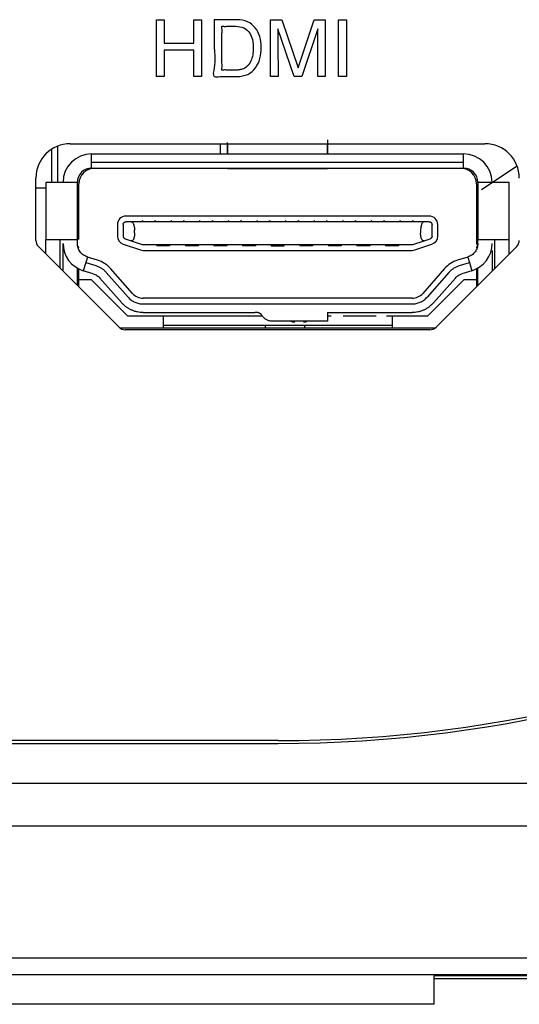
# Model space of a CAD drawing. Header units: inches. Extents: x -119 to 916, y -375 to 403.
# Tile 17 of 24: x 847 to 865, y -67 to -33. Entities that reach past the tile are written whole.
import ezdxf

# ---------------------------------------------------------------- set-up
doc = ezdxf.new("R2010")
doc.units = ezdxf.units.IN
doc.layers.add('$DDT_AUDIT_GENERATED__3C_', color=7, linetype='Continuous')

msp = doc.modelspace()

# ---------------------------------------------------------------- linework, layer by layer
at = {"layer": '$DDT_AUDIT_GENERATED__3C_', "color": 7, "linetype": 'Continuous'}
for points in [[(852.0286, -33.0823), (852.3021, -33.0823), (852.3021, -33.9022), (853.335, -33.9022), (853.335, -33.0823), (853.6057, -33.0823), (853.6057, -35.0687), (853.335, -35.0687), (853.335, -34.1406), (852.3021, -34.1406), (852.3021, -35.0687), (852.0286, -35.0687), (852.0286, -33.0823)], [(856.0214, -33.0823), (856.408, -33.0823), (856.9785, -34.7628), (857.5442, -33.0823), (857.9252, -33.0823), (857.9252, -35.0687), (857.671, -35.0687), (857.6765, -33.3937), (857.1087, -35.0687), (856.8407, -35.0687), (856.2702, -33.3937), (856.2702, -33.4557), (856.2757, -33.8857), (856.2812, -35.0687), (856.0214, -35.0687), (856.0214, -33.0823)], [(858.3986, -33.0823), (858.6693, -33.0823), (858.6693, -35.0687), (858.3986, -35.0687), (858.3986, -33.0823)]]:
    msp.add_lwpolyline(points, close=True, dxfattribs=at)
for points, knots in [([(854.0495, -33.0823), (854.1189, -33.0822), (854.3172, -33.082), (854.5855, -33.0844), (854.9059, -33.0772), (855.2209, -33.1179), (855.5044, -33.3501), (855.6646, -33.6752), (855.7046, -34.051), (855.6649, -34.4298), (855.5137, -34.7738), (855.2291, -35.0278), (854.9076, -35.0728), (854.5796, -35.0705), (854.3409, -35.0445), (853.9604, -35.1234), (854.1151, -34.5686), (854.0261, -34.0988), (854.0518, -33.5145), (854.05, -33.1852), (854.0495, -33.0823)], [0, 0, 0, 0, 0.2082875, 0.5951072, 0.8033947, 1.1737834, 1.5168775, 1.8538096, 2.2369867, 2.6359561, 2.9846913, 3.3440711, 3.7225316, 3.9301046, 4.3155972, 4.5231702, 4.8335511, 5.5163892, 6.1992273, 6.5096083, 6.5096083, 6.5096083, 6.5096083]), ([(854.8012, -34.8413), (854.8219, -34.8409), (854.8617, -34.8401), (854.9195, -34.8355), (854.9737, -34.8257), (855.0755, -34.8006), (855.2203, -34.7143), (855.3385, -34.5298), (855.4032, -34.3159), (855.4225, -34.0624), (855.4002, -33.7952), (855.3058, -33.5275), (855.0906, -33.3382), (854.8807, -33.3108), (854.7257, -33.3119), (854.6233, -33.3125), (854.4927, -33.3082), (854.401, -33.3198), (854.3019, -33.2987), (854.336, -33.429), (854.312, -33.5664), (854.3234, -33.8104), (854.3186, -34.0765), (854.3234, -34.3427), (854.312, -34.5867), (854.336, -34.7241), (854.3019, -34.8545), (854.4015, -34.8332), (854.4937, -34.8449), (854.6251, -34.8405), (854.728, -34.8414), (854.7845, -34.8414), (854.8012, -34.8413)], [0, 0, 0, 0, 0.0622127, 0.1194473, 0.1734806, 0.2273753, 0.4337562, 0.6585393, 0.8686958, 1.099107, 1.4169676, 1.6690916, 1.9319761, 2.2290882, 2.2788188, 2.397407, 2.5389478, 2.657536, 2.7072665, 2.7729923, 2.9462695, 3.1912476, 3.4720762, 3.7529047, 3.9978828, 4.17116, 4.2368859, 4.286903, 4.4061747, 4.5485313, 4.667803, 4.7178202, 4.7178202, 4.7178202, 4.7178202])]:
    msp.add_open_spline(points, degree=3, knots=knots, dxfattribs=at)
at = {"color": 7, "linetype": 'Continuous'}
for p, q in [((848.5649, -37.5056), (848.5649, -38.7681)), ((849.0149, -37.4181), (863.5149, -37.4181)), ((854.2649, -37.7681), (854.2649, -37.4181)), ((854.5149, -37.7681), (854.5149, -37.3681)), ((854.5149, -37.4181), (854.5149, -37.7681)), ((858.0149, -37.2763), (858.0149, -37.7681)), ((858.0149, -37.7681), (858.0149, -37.4181)), ((848.3649, -37.6094), (848.3649, -38.7681)), ((849.7649, -37.7681), (862.7649, -37.7681)), ((849.7649, -38.0681), (849.7649, -37.7681)), ((862.7649, -38.0681), (862.7649, -37.7681)), ((862.7649, -38.0681), (849.7649, -38.0681)), ((849.7649, -38.2681), (849.7649, -38.0681)), ((862.7649, -38.2681), (862.7649, -38.0681)), ((864.6418, -38.2057), (863.3961, -39.0293)), ((849.7649, -38.2681), (862.7649, -38.2681)), ((854.5149, -38.2681), (854.5149, -38.2881)), ((858.0149, -38.2881), (854.5149, -38.2881)), ((858.0149, -38.2881), (858.0149, -38.2681)), ((847.8149, -40.7938), (847.8149, -38.6181)), ((848.1649, -38.7681), (848.1649, -40.7681)), ((849.2649, -40.7681), (849.2649, -38.7681)), ((849.3149, -40.7681), (849.3149, -38.8181)), ((863.2149, -38.8181), (863.2149, -40.9341)), ((863.2649, -38.7681), (863.2649, -40.7681)), ((864.3649, -40.7681), (864.3649, -38.7681)), ((848.1649, -38.9681), (847.8149, -38.9681)), ((850.6649, -40.2431), (850.6649, -40.6431)), ((850.8649, -40.2431), (850.8649, -40.6431)), ((861.5649, -39.9431), (850.9649, -39.9431)), ((851.1449, -40.1431), (850.9649, -40.1431)), ((861.3849, -40.1431), (851.1449, -40.1431)), ((851.5799, -40.1431), (851.5399, -40.1031)), ((851.5399, -40.1031), (851.5399, -40.1431)), ((851.9899, -40.1031), (851.9499, -40.1431)), ((851.9899, -40.1031), (851.9899, -40.1431)), ((852.5799, -40.1431), (852.5399, -40.1031)), ((852.5399, -40.1031), (852.5399, -40.1431)), ((852.9899, -40.1031), (852.9499, -40.1431)), ((852.9899, -40.1031), (852.9899, -40.1431)), ((853.5799, -40.1431), (853.5399, -40.1031)), ((853.5399, -40.1031), (853.5399, -40.1431)), ((853.9899, -40.1031), (853.9499, -40.1431)), ((853.9899, -40.1031), (853.9899, -40.1431)), ((854.5399, -40.1031), (854.5399, -40.1431)), ((854.5799, -40.1431), (854.5399, -40.1031)), ((854.9899, -40.1031), (854.9499, -40.1431)), ((854.9899, -40.1031), (854.9899, -40.1431)), ((855.5399, -40.1031), (855.5399, -40.1431)), ((855.5799, -40.1431), (855.5399, -40.1031)), ((855.9899, -40.1031), (855.9499, -40.1431)), ((855.9899, -40.1031), (855.9899, -40.1431)), ((856.5799, -40.1431), (856.5399, -40.1031)), ((856.5399, -40.1031), (856.5399, -40.1431)), ((856.9899, -40.1031), (856.9499, -40.1431)), ((856.9899, -40.1031), (856.9899, -40.1431)), ((857.5799, -40.1431), (857.5399, -40.1031)), ((857.5399, -40.1031), (857.5399, -40.1431)), ((857.9899, -40.1031), (857.9499, -40.1431)), ((857.9899, -40.1031), (857.9899, -40.1431)), ((858.5799, -40.1431), (858.5399, -40.1031)), ((858.5399, -40.1031), (858.5399, -40.1431)), ((858.9899, -40.1031), (858.9499, -40.1431)), ((858.9899, -40.1031), (858.9899, -40.1431)), ((859.5799, -40.1431), (859.5399, -40.1031)), ((859.5399, -40.1031), (859.5399, -40.1431)), ((859.9899, -40.1031), (859.9499, -40.1431)), ((859.9899, -40.1031), (859.9899, -40.1431)), ((860.5399, -40.1031), (860.5399, -40.1431)), ((860.5799, -40.1431), (860.5399, -40.1031)), ((860.9899, -40.1031), (860.9499, -40.1431)), ((860.9899, -40.1031), (860.9899, -40.1431)), ((861.5649, -40.1431), (861.3849, -40.1431)), ((861.6649, -40.6431), (861.6649, -40.2431)), ((861.8649, -40.6431), (861.8649, -40.2431)), ((851.2649, -40.5322), (851.2649, -40.4431)), ((861.2649, -40.4431), (861.2649, -40.5322)), ((848.1649, -41.2681), (848.1649, -40.7681)), ((848.6649, -41.7681), (848.6649, -40.7681)), ((848.7649, -41.1481), (848.7649, -40.8988)), ((849.2649, -40.8988), (849.2649, -40.7681)), ((850.87, -40.9277), (851.47, -41.1277)), ((850.9332, -40.7379), (851.1449, -40.8085)), ((851.1449, -40.8085), (851.5332, -40.9379)), ((851.5649, -40.9431), (860.9649, -40.9431)), ((852.0799, -40.9431), (852.0399, -40.9831)), ((852.0399, -40.9431), (852.0399, -40.9831)), ((852.4499, -40.9431), (852.4899, -40.9831)), ((852.4899, -40.9431), (852.4899, -40.9831)), ((853.0799, -40.9431), (853.0399, -40.9831)), ((853.0399, -40.9431), (853.0399, -40.9831)), ((853.4499, -40.9431), (853.4899, -40.9831)), ((853.4899, -40.9431), (853.4899, -40.9831)), ((854.0799, -40.9431), (854.0399, -40.9831)), ((854.0399, -40.9431), (854.0399, -40.9831)), ((854.4499, -40.9431), (854.4899, -40.9831)), ((854.4899, -40.9431), (854.4899, -40.9831)), ((855.0799, -40.9431), (855.0399, -40.9831)), ((855.0399, -40.9431), (855.0399, -40.9831)), ((855.4499, -40.9431), (855.4899, -40.9831)), ((855.4899, -40.9431), (855.4899, -40.9831)), ((856.0399, -40.9831), (856.0799, -40.9431)), ((856.0399, -40.9431), (856.0399, -40.9831)), ((856.4499, -40.9431), (856.4899, -40.9831)), ((856.4899, -40.9831), (856.4899, -40.9431)), ((857.0799, -40.9431), (857.0399, -40.9831)), ((857.0399, -40.9431), (857.0399, -40.9831)), ((857.4499, -40.9431), (857.4899, -40.9831)), ((857.4899, -40.9431), (857.4899, -40.9831)), ((858.0799, -40.9431), (858.0399, -40.9831)), ((858.0399, -40.9431), (858.0399, -40.9831)), ((858.4499, -40.9431), (858.4899, -40.9831)), ((858.4899, -40.9431), (858.4899, -40.9831)), ((859.0399, -40.9431), (859.0399, -40.9831)), ((859.0799, -40.9431), (859.0399, -40.9831)), ((859.4499, -40.9431), (859.4899, -40.9831)), ((859.4899, -40.9431), (859.4899, -40.9831)), ((860.0799, -40.9431), (860.0399, -40.9831)), ((860.0399, -40.9431), (860.0399, -40.9831)), ((860.4499, -40.9431), (860.4899, -40.9831)), ((860.4899, -40.9431), (860.4899, -40.9831)), ((860.9965, -40.9379), (861.3849, -40.8085)), ((861.0597, -41.1277), (861.6597, -40.9277)), ((861.3849, -40.8085), (861.5965, -40.7379)), ((863.2566, -40.9334), (863.2548, -40.9427)), ((863.2649, -40.8988), (863.2649, -40.7681)), ((863.8649, -41.7681), (863.8649, -40.7681)), ((864.3649, -41.2681), (864.3649, -40.7681)), ((850.727, -43.8302), (847.9027, -41.0059)), ((848.7649, -41.8681), (848.7649, -41.1481)), ((849.3149, -41.061), (849.2877, -40.9924)), ((851.5649, -41.1431), (860.9649, -41.1431)), ((852.4899, -40.9831), (852.0399, -40.9831)), ((853.4899, -40.9831), (853.0399, -40.9831)), ((854.4899, -40.9831), (854.0399, -40.9831)), ((855.4899, -40.9831), (855.0399, -40.9831)), ((856.0399, -40.9831), (856.4899, -40.9831)), ((857.4899, -40.9831), (857.0399, -40.9831)), ((858.4899, -40.9831), (858.0399, -40.9831)), ((859.4899, -40.9831), (859.0399, -40.9831)), ((860.4899, -40.9831), (860.0399, -40.9831)), ((864.627, -41.0059), (861.8027, -43.8302)), ((863.7649, -41.1481), (863.7649, -41.8681)), ((849.559, -41.5678), (849.4708, -41.8546)), ((849.6178, -41.3767), (849.559, -41.5678)), ((849.559, -41.5678), (849.911, -41.6761)), ((849.9699, -41.485), (849.6178, -41.3767)), ((862.9119, -41.3767), (862.5599, -41.485)), ((862.6187, -41.6761), (862.9707, -41.5678)), ((862.9119, -41.3767), (862.9707, -41.5678)), ((862.9707, -41.5678), (863.0589, -41.8546)), ((849.2649, -42.3681), (849.2649, -41.7648)), ((849.3149, -42.1681), (849.3149, -41.7918)), ((849.8228, -41.9629), (849.4708, -41.8546)), ((851.0404, -42.7805), (850.2763, -41.9123)), ((851.1905, -42.6484), (850.4265, -41.7801)), ((862.1032, -41.7801), (861.3392, -42.6484)), ((862.2534, -41.9123), (861.4893, -42.7805)), ((863.0589, -41.8546), (862.7069, -41.9629)), ((863.2149, -41.7918), (863.2149, -42.1681)), ((863.2649, -42.3681), (863.2649, -41.7648)), ((849.3149, -42.4181), (849.3149, -42.1681)), ((849.7549, -42.1681), (849.3149, -42.1681)), ((849.7549, -42.1681), (851.0149, -43.4281)), ((850.8152, -42.9787), (850.0511, -42.1105)), ((861.5149, -43.4281), (862.7749, -42.1681)), ((862.4786, -42.1105), (861.7145, -42.9787)), ((863.2149, -42.1681), (862.7749, -42.1681)), ((863.2149, -42.1681), (863.2149, -42.4181)), ((849.3149, -42.3981), (849.2949, -42.3981)), ((863.2349, -42.3981), (863.2149, -42.3981)), ((860.9638, -42.8181), (851.5659, -42.8181)), ((851.5659, -43.0181), (860.9638, -43.0181)), ((851.5659, -43.3181), (855.4725, -43.3185)), ((855.5461, -43.3185), (855.4725, -43.3185)), ((858.0149, -43.3183), (858.0149, -43.6181)), ((858.0149, -43.3188), (860.9638, -43.3191)), ((851.0149, -43.4281), (852.2649, -43.4281)), ((852.2649, -43.4281), (852.2649, -43.8681)), ((852.2649, -43.4281), (855.7266, -43.4281)), ((858.0149, -43.6181), (856.0649, -43.6181)), ((858.0149, -43.4281), (858.1433, -43.4281)), ((858.5541, -43.4281), (859.7134, -43.4281)), ((860.0762, -43.4281), (860.2649, -43.4281)), ((860.2649, -43.4281), (860.2649, -43.8681)), ((860.2649, -43.4281), (861.5149, -43.4281)), ((861.7564, -43.8681), (850.7733, -43.8681)), ((861.5906, -43.9181), (850.9391, -43.9181)), ((860.2649, -43.7681), (852.2649, -43.7681)), ((855.8249, -43.7681), (855.8249, -43.8681)), ((857.2049, -43.7681), (857.2049, -43.8681)), ((819.1744, -58.38), (856.2829, -58.38)), ((856.2828, -58.28), (819.1746, -58.28)), ((870.7303, -59.78), (804.7271, -59.78)), ((804.7398, -61.2667), (870.7175, -61.2667)), ((804.7288, -65.8701), (870.7285, -65.8701)), ((804.4094, -66.4564), (871.0479, -66.4564)), ((870.8349, -66.5), (861.7287, -66.5)), ((861.7287, -66.5), (861.7287, -67.5)), ((871.0479, -66.6095), (861.7287, -66.6095)), ((861.7287, -67.5), (813.7287, -67.5))]:
    msp.add_line(p, q, dxfattribs=at)
for centre, radius, start, end in [((856.2828, -12.38), 45.9, 270, 327.6741), ((856.2829, -12.38), 46, 270, 327.6742), ((849.0149, -38.6181), 1.2, 90, 180), ((863.5149, -38.6181), 1.2, 0, 90), ((849.7649, -38.7681), 1, 90, 180), ((862.7649, -38.7681), 1, 0, 90), ((849.7649, -38.7681), 0.5, 90, 180), ((849.8649, -38.8181), 0.55, 90, 180), ((862.6649, -38.8181), 0.55, 0, 90), ((862.7649, -38.7681), 0.5, 0, 90), ((850.9649, -40.2431), 0.3, 90, 180), ((861.5649, -40.2431), 0.3, 0, 90), ((848.1149, -40.7938), 0.3, 180, 225), ((849.7649, -40.8988), 1, 180, 252.89727), ((850.9649, -40.6431), 0.3, 180, 251.56505), ((851.5649, -40.8431), 0.1, 251.56505, 270), ((860.9649, -40.8431), 0.1, 270, 288.43495), ((861.5649, -40.6431), 0.3, 288.43495, 0), ((862.7649, -40.8988), 1, 287.10273, 0), ((864.4149, -40.7938), 0.3, 315, 0), ((851.5649, -40.8431), 0.3, 251.56505, 270), ((860.9649, -40.8431), 0.3, 270, 288.43495), ((849.6758, -42.4408), 1, 41.34778, 72.89727), ((862.854, -42.4408), 1, 107.10273, 138.65222), ((851.5659, -42.3181), 0.5, 221.34778, 270), ((860.9638, -42.3181), 0.5, 270, 318.65222), ((857.0149, -42.8181), 0.85, 250.28178, 258.8788), ((857.0149, -42.8181), 0.85, 281.12919, 289.70662), ((850.9391, -43.6181), 0.3, 225, 270), ((861.5906, -43.6181), 0.3, 270, 315)]:
    msp.add_arc(centre, radius, start, end, dxfattribs=at)
for points, knots in [([(848.7149, -38.7681), (848.6791, -38.7681), (848.6089, -38.7681), (848.5072, -38.7681), (848.4133, -38.7681), (848.3307, -38.7681), (848.2631, -38.7681), (848.2142, -38.7681), (848.1837, -38.7681), (848.1697, -38.7681), (848.1649, -38.7681)], [0, 0, 0, 0, 0.10738883, 0.21047611, 0.30525671, 0.38890913, 0.45833343, 0.50813332, 0.53546576, 0.55, 0.55, 0.55, 0.55]), ([(849.2649, -38.7681), (849.26, -38.7681), (849.2461, -38.7681), (849.2155, -38.7681), (849.1667, -38.7681), (849.099, -38.7681), (849.0164, -38.7681), (848.9226, -38.7681), (848.8208, -38.7681), (848.7507, -38.7681), (848.7149, -38.7681)], [0, 0, 0, 0, 0.01453361, 0.04186574, 0.091666, 0.16109087, 0.24474338, 0.33952389, 0.44261114, 0.55, 0.55, 0.55, 0.55]), ([(864.3649, -38.7681), (864.36, -38.7681), (864.3461, -38.7681), (864.3155, -38.7681), (864.2667, -38.7681), (864.199, -38.7681), (864.1164, -38.7681), (864.0226, -38.7681), (863.9208, -38.7681), (863.8149, -38.7681), (863.7089, -38.7681), (863.6072, -38.7681), (863.5133, -38.7681), (863.4307, -38.7681), (863.3631, -38.7681), (863.3142, -38.7681), (863.2837, -38.7681), (863.2697, -38.7681), (863.2649, -38.7681)], [0, 0, 0, 0, 0.0145342, 0.0418667, 0.0916665, 0.1610909, 0.2447437, 0.3395248, 0.4426117, 0.55, 0.6573893, 0.760477, 0.8552571, 0.9389091, 1.0083334, 1.0581333, 1.0854658, 1.1, 1.1, 1.1, 1.1]), ([(850.8649, -40.2431), (850.8649, -40.2413), (850.865, -40.2377), (850.8654, -40.2323), (850.8661, -40.2269), (850.8676, -40.2194), (850.8701, -40.2105), (850.8763, -40.1954), (850.8864, -40.1786), (850.904, -40.1627), (850.9233, -40.1521), (850.9442, -40.1462), (850.958, -40.1441), (850.9649, -40.1431)], [0, 0, 0, 0, 0.0054126, 0.01071954, 0.01631497, 0.02165227, 0.0335521, 0.0441263, 0.0704299, 0.09156969, 0.11458455, 0.13578901, 0.15649048, 0.15649048, 0.15649048, 0.15649048]), ([(851.1449, -40.1431), (851.1497, -40.1439), (851.1596, -40.1457), (851.1739, -40.1512), (851.1864, -40.1612), (851.2002, -40.1764), (851.2153, -40.1989), (851.228, -40.2255), (851.2376, -40.2523), (851.2448, -40.2772), (851.251, -40.3036), (851.256, -40.3308), (851.2601, -40.3588), (851.2628, -40.3868), (851.2642, -40.415), (851.2646, -40.4337), (851.2649, -40.4431)], [0, 0, 0, 0, 0.01478675, 0.03021829, 0.04518355, 0.06230181, 0.0917956, 0.12598536, 0.15057117, 0.17704092, 0.20382607, 0.2319728, 0.25986327, 0.28852605, 0.31642878, 0.3445927, 0.3445927, 0.3445927, 0.3445927]), ([(861.3849, -40.1431), (861.3769, -40.1449), (861.3602, -40.1488), (861.3358, -40.1645), (861.3166, -40.1931), (861.2993, -40.2305), (861.2842, -40.2763), (861.275, -40.3189), (861.2696, -40.3553), (861.2668, -40.3837), (861.2655, -40.4131), (861.2651, -40.4331), (861.2649, -40.4431)], [0, 0, 0, 0, 0.02439456, 0.05122725, 0.08463581, 0.12616444, 0.17478152, 0.22897722, 0.25659343, 0.28505146, 0.31479062, 0.34483019, 0.34483019, 0.34483019, 0.34483019]), ([(861.5649, -40.1431), (861.5717, -40.1441), (861.5855, -40.1462), (861.6064, -40.1521), (861.6258, -40.1627), (861.6433, -40.1786), (861.6534, -40.1954), (861.6596, -40.2105), (861.6621, -40.2194), (861.6636, -40.2269), (861.6643, -40.2323), (861.6647, -40.2377), (861.6648, -40.2413), (861.6649, -40.2431)], [0, 0, 0, 0, 0.0207017, 0.04190644, 0.06492161, 0.08606135, 0.11236459, 0.1229388, 0.13483855, 0.14017415, 0.14576776, 0.15107642, 0.15649098, 0.15649098, 0.15649098, 0.15649098]), ([(851.2649, -40.5322), (851.2646, -40.5441), (851.2642, -40.5676), (851.2627, -40.601), (851.2596, -40.6321), (851.2555, -40.659), (851.2503, -40.683), (851.2444, -40.7047), (851.2375, -40.7253), (851.2278, -40.7494), (851.2151, -40.7744), (851.1991, -40.7948), (851.1843, -40.8054), (851.1718, -40.8104), (851.1583, -40.8107), (851.1494, -40.8092), (851.1449, -40.8085)], [0, 0, 0, 0, 0.03551409, 0.07057428, 0.10035193, 0.12911234, 0.15216555, 0.17410491, 0.19650687, 0.2172392, 0.25204154, 0.28030388, 0.29401871, 0.30636913, 0.31998156, 0.33367476, 0.33367476, 0.33367476, 0.33367476]), ([(861.3849, -40.8085), (861.3804, -40.8092), (861.3714, -40.8107), (861.358, -40.8104), (861.3455, -40.8054), (861.3307, -40.7948), (861.3146, -40.7744), (861.3019, -40.7494), (861.2922, -40.7253), (861.2853, -40.7047), (861.2794, -40.683), (861.2742, -40.659), (861.2701, -40.6321), (861.2671, -40.601), (861.2655, -40.5676), (861.2651, -40.5441), (861.2649, -40.5322)], [0, 0, 0, 0, 0.0136889, 0.02729805, 0.03965158, 0.05336996, 0.08163253, 0.11643485, 0.13715957, 0.15955287, 0.18149974, 0.20456125, 0.23331447, 0.26308453, 0.29815191, 0.33367371, 0.33367371, 0.33367371, 0.33367371]), ([(848.1649, -40.7681), (848.1697, -40.7681), (848.1837, -40.7681), (848.2142, -40.7681), (848.2631, -40.7681), (848.3307, -40.7681), (848.4133, -40.7681), (848.5072, -40.7681), (848.6089, -40.7681), (848.6791, -40.7681), (848.7149, -40.7681)], [0, 0, 0, 0, 0.01453424, 0.04186668, 0.09166657, 0.16109087, 0.24474329, 0.33952389, 0.44261117, 0.55, 0.55, 0.55, 0.55]), ([(848.7149, -40.7681), (848.7507, -40.7681), (848.8208, -40.7681), (848.9226, -40.7681), (849.0164, -40.7681), (849.099, -40.7681), (849.1667, -40.7681), (849.2155, -40.7681), (849.2461, -40.7681), (849.26, -40.7681), (849.2649, -40.7681)], [0, 0, 0, 0, 0.10738886, 0.21047611, 0.30525662, 0.38890913, 0.45833399, 0.50813425, 0.53546638, 0.55, 0.55, 0.55, 0.55]), ([(849.6178, -41.3767), (849.5932, -41.3666), (849.5444, -41.3465), (849.4742, -41.3089), (849.413, -41.2577), (849.3612, -41.1969), (849.3183, -41.1295), (849.2874, -41.056), (849.2721, -40.9779), (849.2673, -40.9252), (849.2649, -40.8988)], [0, 0, 0, 0, 0.07970605, 0.15857158, 0.23763377, 0.31751218, 0.39738964, 0.47645092, 0.55531633, 0.63502218, 0.63502218, 0.63502218, 0.63502218]), ([(850.8649, -40.6431), (850.8649, -40.6453), (850.8651, -40.6498), (850.8655, -40.6564), (850.8663, -40.6625), (850.8678, -40.6694), (850.8701, -40.6767), (850.8749, -40.6869), (850.8813, -40.6983), (850.893, -40.7138), (850.9102, -40.7279), (850.9259, -40.7347), (850.9332, -40.7379)], [0, 0, 0, 0, 0.00680052, 0.01348097, 0.01963846, 0.02542792, 0.03451727, 0.04259521, 0.05919847, 0.07367349, 0.10063781, 0.12474495, 0.12474495, 0.12474495, 0.12474495]), ([(861.6649, -40.6431), (861.6648, -40.6453), (861.6646, -40.6498), (861.6641, -40.6563), (861.6631, -40.6624), (861.6615, -40.6693), (861.6592, -40.6766), (861.655, -40.687), (861.6486, -40.6985), (861.6367, -40.7138), (861.6194, -40.7278), (861.6038, -40.7347), (861.5965, -40.7379)], [0, 0, 0, 0, 0.00676757, 0.01340306, 0.01956543, 0.02536451, 0.0344898, 0.04256099, 0.05906732, 0.07358415, 0.10065397, 0.12462484, 0.12462484, 0.12462484, 0.12462484]), ([(863.2649, -40.8988), (863.2624, -40.9252), (863.2576, -40.9779), (863.2424, -41.056), (863.2114, -41.1295), (863.1686, -41.1969), (863.1167, -41.2577), (863.0555, -41.3089), (862.9854, -41.3465), (862.9365, -41.3666), (862.9119, -41.3767)], [0, 0, 0, 0, 0.07970589, 0.15857127, 0.23763273, 0.31751044, 0.39738887, 0.47645102, 0.55531654, 0.6350226, 0.6350226, 0.6350226, 0.6350226]), ([(863.2548, -40.9427), (863.2528, -40.9518), (863.2485, -40.9705), (863.2402, -40.9997), (863.2285, -41.0298), (863.2195, -41.0505), (863.2149, -41.061)], [0, 0, 0, 0, 0.02825582, 0.05754547, 0.09069515, 0.12520506, 0.12520506, 0.12520506, 0.12520506]), ([(863.2649, -40.7681), (863.2697, -40.7681), (863.2837, -40.7681), (863.3142, -40.7681), (863.3631, -40.7681), (863.4307, -40.7681), (863.5133, -40.7681), (863.6072, -40.7681), (863.7089, -40.7681), (863.8149, -40.7681), (863.9208, -40.7681), (864.0226, -40.7681), (864.1164, -40.7681), (864.199, -40.7681), (864.2667, -40.7681), (864.3155, -40.7681), (864.3461, -40.7681), (864.36, -40.7681), (864.3649, -40.7681)], [0, 0, 0, 0, 0.0145342, 0.0418667, 0.0916666, 0.1610909, 0.2447428, 0.339523, 0.4426107, 0.55, 0.6573883, 0.7604752, 0.8552563, 0.9389091, 1.0083335, 1.0581333, 1.0854658, 1.1, 1.1, 1.1, 1.1]), ([(849.8228, -41.9629), (849.8443, -41.9712), (849.887, -41.9877), (849.9485, -42.0188), (850.0021, -42.0621), (850.0347, -42.0943), (850.0511, -42.1105)], [0, 0, 0, 0, 0.06918652, 0.13740517, 0.20562404, 0.27481078, 0.27481078, 0.27481078, 0.27481078]), ([(849.911, -41.6761), (849.9455, -41.6894), (850.0138, -41.7158), (850.1121, -41.7657), (850.198, -41.8349), (850.2501, -41.8863), (850.2763, -41.9123)], [0, 0, 0, 0, 0.11069771, 0.21984693, 0.32899605, 0.43969365, 0.43969365, 0.43969365, 0.43969365]), ([(862.2534, -41.9123), (862.2796, -41.8863), (862.3318, -41.8349), (862.4176, -41.7657), (862.5159, -41.7158), (862.5843, -41.6894), (862.6187, -41.6761)], [0, 0, 0, 0, 0.1106976, 0.21984672, 0.32899594, 0.43969365, 0.43969365, 0.43969365, 0.43969365]), ([(862.4786, -42.1105), (862.495, -42.0943), (862.5276, -42.0621), (862.5812, -42.0188), (862.6427, -41.9877), (862.6854, -41.9712), (862.7069, -41.9629)], [0, 0, 0, 0, 0.0691864, 0.1374049, 0.20562354, 0.27481008, 0.27481008, 0.27481008, 0.27481008]), ([(851.5659, -43.3181), (851.5305, -43.3159), (851.46, -43.3116), (851.3547, -43.298), (851.2521, -43.2701), (851.1533, -43.2308), (851.0585, -43.1826), (850.9698, -43.124), (850.89, -43.0539), (850.8402, -43.0038), (850.8152, -42.9787)], [0, 0, 0, 0, 0.10625774, 0.21200895, 0.3178734, 0.42423799, 0.53060237, 0.6364666, 0.74221826, 0.84847645, 0.84847645, 0.84847645, 0.84847645]), ([(851.0404, -42.7805), (851.0579, -42.7981), (851.0928, -42.8332), (851.1486, -42.8822), (851.2107, -42.9232), (851.2771, -42.957), (851.3463, -42.9845), (851.4181, -43.004), (851.4918, -43.0135), (851.5411, -43.0166), (851.5659, -43.0181)], [0, 0, 0, 0, 0.07438098, 0.14840724, 0.22251216, 0.29696734, 0.37142246, 0.44552734, 0.51955324, 0.59393381, 0.59393381, 0.59393381, 0.59393381]), ([(860.9638, -43.0181), (860.9886, -43.0166), (861.038, -43.0135), (861.1117, -43.004), (861.1835, -42.9845), (861.2526, -42.957), (861.319, -42.9232), (861.3811, -42.8822), (861.437, -42.8332), (861.4718, -42.7981), (861.4893, -42.7805)], [0, 0, 0, 0, 0.07438058, 0.14840648, 0.22251135, 0.29696647, 0.37142165, 0.44552658, 0.51955284, 0.59393381, 0.59393381, 0.59393381, 0.59393381]), ([(861.7145, -42.9787), (861.6896, -43.0038), (861.6397, -43.0539), (861.56, -43.124), (861.4712, -43.1826), (861.3764, -43.2308), (861.2776, -43.2701), (861.175, -43.298), (861.0697, -43.3116), (860.9992, -43.3159), (860.9638, -43.3181)], [0, 0, 0, 0, 0.10625755, 0.21200849, 0.31787347, 0.42423871, 0.5306029, 0.63646686, 0.7422185, 0.84847674, 0.84847674, 0.84847674, 0.84847674]), ([(855.7193, -43.4185), (855.7144, -43.4113), (855.7045, -43.3969), (855.688, -43.3766), (855.6683, -43.3593), (855.6463, -43.3449), (855.6229, -43.3331), (855.598, -43.3246), (855.5722, -43.3205), (855.5548, -43.3192), (855.5461, -43.3185)], [0, 0, 0, 0, 0.02622212, 0.05225541, 0.07833332, 0.10459644, 0.13085818, 0.15693467, 0.18296894, 0.20919213, 0.20919213, 0.20919213, 0.20919213]), ([(856.0649, -43.6181), (856.0475, -43.6168), (856.0128, -43.6141), (855.9612, -43.6059), (855.9116, -43.589), (855.8648, -43.5655), (855.821, -43.5367), (855.7817, -43.5022), (855.7487, -43.4616), (855.7291, -43.4329), (855.7193, -43.4185)], [0, 0, 0, 0, 0.05232075, 0.10426426, 0.15629359, 0.20869289, 0.26109155, 0.31312031, 0.36506353, 0.41738388, 0.41738388, 0.41738388, 0.41738388])]:
    msp.add_open_spline(points, degree=3, knots=knots, dxfattribs=at)

doc.saveas('drawing.dxf')
